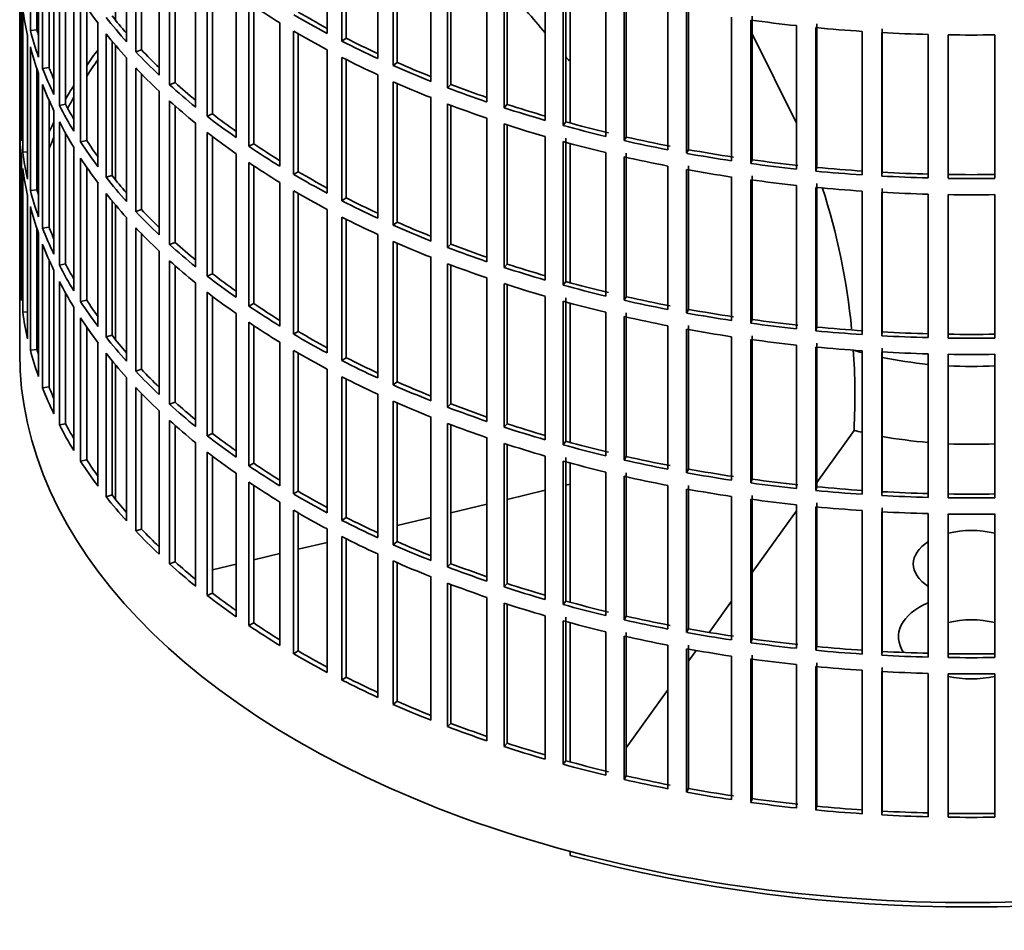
# Model space of a CAD drawing. Header units: millimetres. Extents: x 416 to 1308, y -2710 to 2025.
# Tile 2 of 27: x 1015 to 1164, y -2643 to -2506. Entities that reach past the tile are written whole.
import ezdxf

# ---------------------------------------------------------------- set-up
doc = ezdxf.new("R2010")
doc.units = ezdxf.units.MM
for name, color, linetype in [('VSI184-254_GIUNT', 7, 'Continuous'), ('VSI344-454_FILTR', 7, 'Continuous'), ('VSI344-454_SUPPO', 7, 'Continuous')]:
    doc.layers.add(name, color=color, linetype=linetype)

# ---------------------------------------------------------------- blocks, each defined once
blk = doc.blocks.new('SE4')
at = {"layer": 'VSI184-254_GIUNT', "color": 7, "linetype": 'Continuous', "lineweight": 35}
for start_param, end_param in [(4.245143, 4.281952), (4.365036, 4.547129), (4.62322, 4.801558)]:
    blk.add_ellipse((1158.59, -2535.41), major_axis=(39.5, 0), ratio=0.57735, start_param=start_param, end_param=end_param, dxfattribs=at)
at = {"layer": 'VSI344-454_FILTR', "color": 7, "linetype": 'Continuous', "lineweight": 35}
for p, q in [((1015.09, -2316.18), (1015.09, -2556.23)), ((1016.7, -2507.58), (1016.7, -2485.94)), ((1061.46, -2508.02), (1061.46, -2486.38)), ((1031.19, -2509.25), (1031.19, -2487.61)), ((1063.68, -2509.17), (1063.68, -2487.53)), ((1064.32, -2508.73), (1064.32, -2487.86)), ((1017.68, -2507.48), (1017.68, -2489.25)), ((1032.59, -2510.77), (1032.59, -2489.13)), ((1017.92, -2511.58), (1017.92, -2489.94)), ((1033.46, -2510.48), (1033.46, -2490.03)), ((1069.07, -2511.78), (1069.07, -2490.14)), ((1071.42, -2512.84), (1071.42, -2491.2)), ((1018.54, -2513.27), (1018.54, -2491.63)), ((1036.11, -2514.28), (1036.11, -2492.65)), ((1072.01, -2512.37), (1072.01, -2491.46)), ((1019.51, -2513.13), (1019.51, -2493.98)), ((1037.69, -2515.74), (1037.69, -2494.11)), ((1077.11, -2515.23), (1077.11, -2493.59)), ((1020.24, -2517.21), (1020.24, -2495.57)), ((1038.52, -2515.42), (1038.52, -2494.85)), ((1079.58, -2516.19), (1079.58, -2494.55)), ((1080.11, -2515.7), (1080.11, -2494.75)), ((1021.07, -2518.86), (1021.07, -2497.22)), ((1085.55, -2518.34), (1085.55, -2496.7)), ((1015.1, -2520.15), (1015.1, -2498.51)), ((1041.62, -2519.11), (1041.62, -2497.47)), ((1088.13, -2519.2), (1088.13, -2497.57)), ((1088.6, -2518.69), (1088.6, -2497.72)), ((1022.02, -2518.68), (1022.02, -2499)), ((1043.38, -2520.5), (1043.38, -2498.87)), ((1044.16, -2520.15), (1044.16, -2499.47)), ((1094.34, -2521.11), (1094.34, -2499.47)), ((1097.03, -2521.86), (1097.03, -2500.23)), ((1097.43, -2521.34), (1097.43, -2499.7)), ((1023.24, -2522.72), (1023.24, -2501.09)), ((1015.34, -2524.21), (1015.34, -2502.57)), ((1024.26, -2524.34), (1024.26, -2502.71)), ((1047.71, -2523.7), (1047.71, -2502.07)), ((1103.45, -2523.52), (1103.45, -2501.88)), ((1106.22, -2524.16), (1106.22, -2502.52)), ((1106.56, -2523.62), (1106.56, -2501.98)), ((1015.55, -2525.92), (1015.55, -2504.29)), ((1025.19, -2524.13), (1025.19, -2504.09)), ((1049.62, -2525.02), (1049.62, -2503.39)), ((1050.37, -2524.64), (1050.37, -2503.88)), ((1112.83, -2525.55), (1112.83, -2503.91)), ((1115.66, -2526.08), (1115.66, -2504.45)), ((1115.94, -2525.53), (1115.94, -2503.89)), ((1122.43, -2527.2), (1122.43, -2505.56)), ((1125.32, -2527.62), (1125.32, -2505.98)), ((1125.53, -2527.05), (1125.53, -2505.42)), ((1017.68, -2507.48), (1016.7, -2507.58)), ((1026.89, -2528.11), (1026.89, -2506.47)), ((1054.33, -2528.04), (1054.33, -2506.41)), ((1056.4, -2529.28), (1056.4, -2507.64)), ((1132.2, -2528.46), (1132.2, -2506.83)), ((1135.14, -2528.76), (1135.14, -2507.12)), ((1135.28, -2528.19), (1135.28, -2506.55)), ((1142.11, -2529.33), (1142.11, -2507.69)), ((1145.14, -2528.93), (1145.14, -2507.29)), ((1016.28, -2529.96), (1016.28, -2508.33)), ((1028.11, -2529.68), (1028.11, -2508.04)), ((1029.01, -2529.43), (1029.01, -2509.16)), ((1057.1, -2528.87), (1057.1, -2508.05)), ((1064.32, -2508.73), (1063.68, -2509.17)), ((1145.07, -2529.51), (1145.07, -2507.87)), ((1152.09, -2529.79), (1152.09, -2508.15)), ((1155.07, -2529.85), (1155.07, -2508.21)), ((1162.11, -2529.85), (1162.11, -2508.21)), ((1016.7, -2531.67), (1016.7, -2510.03)), ((1033.46, -2510.48), (1032.59, -2510.77)), ((1061.46, -2532.1), (1061.46, -2510.47)), ((1031.19, -2533.33), (1031.19, -2511.7)), ((1063.68, -2533.25), (1063.68, -2511.62)), ((1064.32, -2532.81), (1064.32, -2511.94)), ((1017.68, -2531.57), (1017.68, -2513.34)), ((1019.51, -2513.13), (1018.54, -2513.27)), ((1032.59, -2534.85), (1032.59, -2513.22)), ((1072.01, -2512.37), (1071.42, -2512.84)), ((1017.92, -2535.67), (1017.92, -2514.03)), ((1033.46, -2534.56), (1033.46, -2514.12)), ((1069.07, -2535.87), (1069.07, -2514.23)), ((1018.54, -2537.35), (1018.54, -2515.72)), ((1038.52, -2515.42), (1037.69, -2515.74)), ((1071.42, -2536.93), (1071.42, -2515.29)), ((1072.01, -2536.46), (1072.01, -2515.55)), ((1080.11, -2515.7), (1079.58, -2516.19)), ((1019.51, -2537.21), (1019.51, -2518.06)), ((1036.11, -2538.37), (1036.11, -2516.73)), ((1077.11, -2539.31), (1077.11, -2517.68)), ((1022.02, -2518.68), (1021.07, -2518.86)), ((1037.69, -2539.83), (1037.69, -2518.19)), ((1038.52, -2539.51), (1038.52, -2518.93)), ((1079.58, -2540.28), (1079.58, -2518.64)), ((1080.11, -2539.79), (1080.11, -2518.84)), ((1088.6, -2518.69), (1088.13, -2519.2)), ((1015.34, -2520.14), (1015.1, -2520.15)), ((1020.24, -2541.29), (1020.24, -2519.66)), ((1044.16, -2520.15), (1043.38, -2520.5)), ((1085.55, -2542.43), (1085.55, -2520.79)), ((1021.07, -2542.95), (1021.07, -2521.31)), ((1041.62, -2543.2), (1041.62, -2521.56)), ((1088.13, -2543.29), (1088.13, -2521.65)), ((1088.6, -2542.78), (1088.6, -2521.8)), ((1097.43, -2521.34), (1097.03, -2521.86)), ((1015.1, -2544.23), (1015.1, -2522.6)), ((1022.02, -2542.77), (1022.02, -2523.08)), ((1043.38, -2544.59), (1043.38, -2522.95)), ((1044.16, -2544.24), (1044.16, -2523.56)), ((1094.34, -2545.2), (1094.34, -2523.56)), ((1097.43, -2545.42), (1097.43, -2523.79)), ((1106.56, -2523.62), (1106.22, -2524.16)), ((1023.24, -2546.81), (1023.24, -2525.17)), ((1025.19, -2524.13), (1024.26, -2524.34)), ((1050.37, -2524.64), (1049.62, -2525.02)), ((1097.03, -2545.95), (1097.03, -2524.31)), ((1015.34, -2548.29), (1015.34, -2526.66)), ((1016.28, -2525.88), (1015.55, -2525.92)), ((1024.26, -2548.43), (1024.26, -2526.79)), ((1047.71, -2547.79), (1047.71, -2526.15)), ((1103.45, -2547.6), (1103.45, -2525.97)), ((1106.22, -2548.25), (1106.22, -2526.61)), ((1106.56, -2547.71), (1106.56, -2526.07)), ((1115.94, -2525.53), (1115.66, -2526.08)), ((1015.55, -2550.01), (1015.55, -2528.37)), ((1025.19, -2548.21), (1025.19, -2528.18)), ((1049.62, -2549.11), (1049.62, -2527.47)), ((1050.37, -2548.72), (1050.37, -2527.97)), ((1112.83, -2549.64), (1112.83, -2528)), ((1115.94, -2549.61), (1115.94, -2527.98)), ((1125.53, -2527.05), (1125.32, -2527.62)), ((1135.28, -2528.19), (1135.14, -2528.76)), ((1029.01, -2529.43), (1028.11, -2529.68)), ((1057.1, -2528.87), (1056.4, -2529.28)), ((1115.66, -2550.17), (1115.66, -2528.53)), ((1122.43, -2551.29), (1122.43, -2529.65)), ((1125.53, -2551.14), (1125.53, -2529.5)), ((1145.14, -2528.93), (1145.07, -2529.51)), ((1026.89, -2552.2), (1026.89, -2530.56)), ((1054.33, -2552.13), (1054.33, -2530.49)), ((1125.32, -2551.71), (1125.32, -2530.07)), ((1132.2, -2552.55), (1132.2, -2530.91)), ((1135.14, -2552.85), (1135.14, -2531.21)), ((1135.28, -2552.28), (1135.28, -2530.64)), ((1145.14, -2553.02), (1145.14, -2531.38)), ((1016.28, -2554.05), (1016.28, -2532.41)), ((1017.68, -2531.57), (1016.7, -2531.67)), ((1028.11, -2553.77), (1028.11, -2532.13)), ((1056.4, -2553.37), (1056.4, -2531.73)), ((1057.1, -2552.95), (1057.1, -2532.13)), ((1064.32, -2532.81), (1063.68, -2533.25)), ((1142.11, -2553.41), (1142.11, -2531.78)), ((1145.07, -2553.59), (1145.07, -2531.96)), ((1152.09, -2553.88), (1152.09, -2532.24)), ((1155.07, -2553.94), (1155.07, -2532.3)), ((1162.11, -2553.94), (1162.11, -2532.3)), ((1016.7, -2555.75), (1016.7, -2534.12)), ((1029.01, -2553.52), (1029.01, -2533.24)), ((1031.19, -2557.42), (1031.19, -2535.78)), ((1033.46, -2534.56), (1032.59, -2534.85)), ((1061.46, -2556.19), (1061.46, -2534.55)), ((1063.68, -2557.34), (1063.68, -2535.7)), ((1019.51, -2537.21), (1018.54, -2537.35)), ((1032.59, -2558.94), (1032.59, -2537.3)), ((1064.32, -2556.9), (1064.32, -2536.03)), ((1072.01, -2536.46), (1071.42, -2536.93)), ((1017.68, -2555.65), (1017.68, -2537.43)), ((1017.92, -2559.75), (1017.92, -2538.12)), ((1033.46, -2558.65), (1033.46, -2538.21)), ((1069.07, -2559.95), (1069.07, -2538.31)), ((1018.54, -2561.44), (1018.54, -2539.8)), ((1038.52, -2539.51), (1037.69, -2539.83)), ((1071.42, -2561.01), (1071.42, -2539.38)), ((1072.01, -2560.55), (1072.01, -2539.63)), ((1080.11, -2539.79), (1079.58, -2540.28)), ((1036.11, -2562.46), (1036.11, -2540.82)), ((1077.11, -2563.4), (1077.11, -2541.76)), ((1019.51, -2561.3), (1019.51, -2542.15)), ((1022.02, -2542.77), (1021.07, -2542.95)), ((1037.69, -2563.92), (1037.69, -2542.28)), ((1038.52, -2563.59), (1038.52, -2543.02)), ((1079.58, -2564.36), (1079.58, -2542.73)), ((1080.11, -2563.87), (1080.11, -2542.93)), ((1088.6, -2542.78), (1088.13, -2543.29)), ((1015.34, -2544.23), (1015.1, -2544.23)), ((1020.24, -2565.38), (1020.24, -2543.74)), ((1044.16, -2544.24), (1043.38, -2544.59)), ((1021.07, -2567.04), (1021.07, -2545.4)), ((1041.62, -2567.28), (1041.62, -2545.65)), ((1085.55, -2566.51), (1085.55, -2544.88)), ((1088.13, -2567.38), (1088.13, -2545.74)), ((1088.6, -2566.87), (1088.6, -2545.89)), ((1097.43, -2545.42), (1097.03, -2545.95)), ((1022.02, -2566.86), (1022.02, -2547.17)), ((1043.38, -2568.68), (1043.38, -2547.04)), ((1044.16, -2568.32), (1044.16, -2547.65)), ((1094.34, -2569.28), (1094.34, -2547.65)), ((1106.56, -2547.71), (1106.22, -2548.25)), ((1023.24, -2570.9), (1023.24, -2549.26)), ((1025.19, -2548.21), (1024.26, -2548.43)), ((1050.37, -2548.72), (1049.62, -2549.11)), ((1097.03, -2570.04), (1097.03, -2548.4)), ((1097.43, -2569.51), (1097.43, -2547.87)), ((1016.28, -2549.97), (1015.55, -2550.01)), ((1047.71, -2571.88), (1047.71, -2550.24)), ((1103.45, -2571.69), (1103.45, -2550.05)), ((1106.22, -2572.33), (1106.22, -2550.7)), ((1106.56, -2571.79), (1106.56, -2550.15)), ((1115.94, -2549.61), (1115.66, -2550.17)), ((1024.26, -2572.52), (1024.26, -2550.88)), ((1049.62, -2573.2), (1049.62, -2551.56)), ((1050.37, -2572.81), (1050.37, -2552.06)), ((1112.83, -2573.72), (1112.83, -2552.09)), ((1115.94, -2573.7), (1115.94, -2552.06)), ((1125.53, -2551.14), (1125.32, -2551.71)), ((1025.19, -2572.3), (1025.19, -2552.27)), ((1029.01, -2553.52), (1028.11, -2553.77)), ((1057.1, -2552.95), (1056.4, -2553.37)), ((1115.66, -2574.26), (1115.66, -2552.62)), ((1125.53, -2575.23), (1125.53, -2553.59)), ((1135.28, -2552.28), (1135.14, -2552.85)), ((1145.14, -2553.02), (1145.07, -2553.59)), ((1026.89, -2576.28), (1026.89, -2554.65)), ((1054.33, -2576.22), (1054.33, -2554.58)), ((1122.43, -2575.38), (1122.43, -2553.74)), ((1125.32, -2575.79), (1125.32, -2554.15)), ((1132.2, -2576.64), (1132.2, -2555)), ((1135.28, -2576.36), (1135.28, -2554.73)), ((1017.68, -2555.65), (1016.7, -2555.75)), ((1028.11, -2577.86), (1028.11, -2556.22)), ((1056.4, -2577.45), (1056.4, -2555.82)), ((1057.1, -2577.04), (1057.1, -2556.22)), ((1135.14, -2576.94), (1135.14, -2555.3)), ((1142.11, -2577.5), (1142.11, -2555.86)), ((1145.07, -2577.68), (1145.07, -2556.04)), ((1145.14, -2577.1), (1145.14, -2555.47)), ((1152.09, -2577.96), (1152.09, -2556.33)), ((1155.07, -2578.02), (1155.07, -2556.39)), ((1162.11, -2578.02), (1162.11, -2556.39)), ((1029.01, -2577.6), (1029.01, -2557.33)), ((1064.32, -2556.9), (1063.68, -2557.34)), ((1033.46, -2558.65), (1032.59, -2558.94)), ((1061.46, -2580.28), (1061.46, -2558.64)), ((1031.19, -2581.51), (1031.19, -2559.87)), ((1063.68, -2581.43), (1063.68, -2559.79)), ((1064.32, -2580.99), (1064.32, -2560.12)), ((1072.01, -2560.55), (1071.42, -2561.01)), ((1019.51, -2561.3), (1018.54, -2561.44)), ((1032.59, -2583.03), (1032.59, -2561.39)), ((1033.46, -2582.74), (1033.46, -2562.29)), ((1069.07, -2584.04), (1069.07, -2562.4)), ((1038.52, -2563.59), (1037.69, -2563.92)), ((1071.42, -2585.1), (1071.42, -2563.46)), ((1072.01, -2584.63), (1072.01, -2563.72)), ((1080.11, -2563.87), (1079.58, -2564.36)), ((1036.11, -2586.54), (1036.11, -2564.91)), ((1022.02, -2566.86), (1021.07, -2567.04)), ((1037.69, -2588), (1037.69, -2566.37)), ((1077.11, -2587.49), (1077.11, -2565.85)), ((1079.58, -2588.45), (1079.58, -2566.81)), ((1080.11, -2587.96), (1080.11, -2567.01)), ((1088.6, -2566.87), (1088.13, -2567.38)), ((1038.52, -2587.68), (1038.52, -2567.11)), ((1044.16, -2568.32), (1043.38, -2568.68)), ((1041.62, -2591.37), (1041.62, -2569.73)), ((1085.55, -2590.6), (1085.55, -2568.96)), ((1088.13, -2591.46), (1088.13, -2569.83)), ((1088.6, -2590.95), (1088.6, -2569.98)), ((1097.43, -2569.51), (1097.03, -2570.04)), ((1043.38, -2592.76), (1043.38, -2571.13)), ((1025.19, -2572.3), (1024.26, -2572.52)), ((1044.16, -2592.41), (1044.16, -2571.73)), ((1050.37, -2572.81), (1049.62, -2573.2)), ((1094.34, -2593.37), (1094.34, -2571.73)), ((1097.03, -2594.12), (1097.03, -2572.49)), ((1097.43, -2593.6), (1097.43, -2571.96)), ((1106.56, -2571.79), (1106.22, -2572.33)), ((1047.71, -2595.96), (1047.71, -2574.33)), ((1103.45, -2595.78), (1103.45, -2574.14)), ((1106.56, -2595.88), (1106.56, -2574.24)), ((1115.94, -2573.7), (1115.66, -2574.26)), ((1049.62, -2597.28), (1049.62, -2575.65)), ((1106.22, -2596.42), (1106.22, -2574.78)), ((1125.53, -2575.23), (1125.32, -2575.79)), ((1050.37, -2596.9), (1050.37, -2576.14)), ((1057.1, -2577.04), (1056.4, -2577.45)), ((1112.83, -2597.81), (1112.83, -2576.17)), ((1115.66, -2598.34), (1115.66, -2576.71)), ((1115.94, -2597.79), (1115.94, -2576.15)), ((1135.28, -2576.36), (1135.14, -2576.94)), ((1145.14, -2577.1), (1145.07, -2577.68)), ((1029.01, -2577.6), (1028.11, -2577.86)), ((1054.33, -2600.3), (1054.33, -2578.67)), ((1122.43, -2599.46), (1122.43, -2577.82)), ((1125.32, -2599.88), (1125.32, -2578.24)), ((1125.53, -2599.31), (1125.53, -2577.68)), ((1135.28, -2600.45), (1135.28, -2578.81)), ((1056.4, -2601.54), (1056.4, -2579.9)), ((1057.1, -2601.13), (1057.1, -2580.31)), ((1132.2, -2600.72), (1132.2, -2579.09)), ((1135.14, -2601.02), (1135.14, -2579.38)), ((1142.11, -2601.59), (1142.11, -2579.95)), ((1145.07, -2601.77), (1145.07, -2580.13)), ((1145.14, -2601.19), (1145.14, -2579.55)), ((1152.09, -2602.05), (1152.09, -2580.41)), ((1064.32, -2580.99), (1063.68, -2581.43)), ((1155.07, -2602.11), (1155.07, -2580.47)), ((1162.11, -2602.11), (1162.11, -2580.47)), ((1033.46, -2582.74), (1032.59, -2583.03)), ((1061.46, -2604.36), (1061.46, -2582.73)), ((1063.68, -2605.51), (1063.68, -2583.88)), ((1064.32, -2605.07), (1064.32, -2584.2)), ((1072.01, -2584.63), (1071.42, -2585.1)), ((1038.52, -2587.68), (1037.69, -2588)), ((1069.07, -2608.13), (1069.07, -2586.49)), ((1071.42, -2609.19), (1071.42, -2587.55)), ((1072.01, -2608.72), (1072.01, -2587.81)), ((1080.11, -2587.96), (1079.58, -2588.45)), ((1077.11, -2611.57), (1077.11, -2589.94)), ((1079.58, -2612.54), (1079.58, -2590.9)), ((1080.11, -2612.05), (1080.11, -2591.1)), ((1088.6, -2590.95), (1088.13, -2591.46)), ((1044.16, -2592.41), (1043.38, -2592.76)), ((1085.55, -2614.69), (1085.55, -2593.05)), ((1097.43, -2593.6), (1097.03, -2594.12)), ((1088.13, -2615.55), (1088.13, -2593.91)), ((1088.6, -2615.04), (1088.6, -2594.06)), ((1094.34, -2617.46), (1094.34, -2595.82)), ((1097.03, -2618.21), (1097.03, -2596.57)), ((1097.43, -2617.68), (1097.43, -2596.05)), ((1106.56, -2595.88), (1106.22, -2596.42)), ((1050.37, -2596.9), (1049.62, -2597.28)), ((1103.45, -2619.86), (1103.45, -2598.23)), ((1115.94, -2597.79), (1115.66, -2598.34)), ((1106.22, -2620.51), (1106.22, -2598.87)), ((1106.56, -2619.97), (1106.56, -2598.33)), ((1125.53, -2599.31), (1125.32, -2599.88)), ((1057.1, -2601.13), (1056.4, -2601.54)), ((1112.83, -2621.9), (1112.83, -2600.26)), ((1115.66, -2622.43), (1115.66, -2600.79)), ((1115.94, -2621.87), (1115.94, -2600.24)), ((1135.28, -2600.45), (1135.14, -2601.02)), ((1145.14, -2601.19), (1145.07, -2601.77)), ((1122.43, -2623.55), (1122.43, -2601.91)), ((1125.32, -2623.97), (1125.32, -2602.33)), ((1125.53, -2623.4), (1125.53, -2601.76)), ((1132.2, -2624.81), (1132.2, -2603.17)), ((1135.14, -2625.11), (1135.14, -2603.47)), ((1135.28, -2624.54), (1135.28, -2602.9)), ((1142.11, -2625.67), (1142.11, -2604.04)), ((1145.14, -2625.28), (1145.14, -2603.64)), ((1064.32, -2605.07), (1063.68, -2605.51)), ((1145.07, -2625.85), (1145.07, -2604.22)), ((1152.09, -2626.14), (1152.09, -2604.5)), ((1155.07, -2626.2), (1155.07, -2604.56)), ((1162.11, -2626.2), (1162.11, -2604.56)), ((1072.01, -2608.72), (1071.42, -2609.19)), ((1080.11, -2612.05), (1079.58, -2612.54)), ((1088.6, -2615.04), (1088.13, -2615.55)), ((1097.43, -2617.68), (1097.03, -2618.21)), ((1106.56, -2619.97), (1106.22, -2620.51)), ((1115.94, -2621.87), (1115.66, -2622.43)), ((1125.53, -2623.4), (1125.32, -2623.97)), ((1135.28, -2624.54), (1135.14, -2625.11)), ((1145.14, -2625.28), (1145.07, -2625.85))]:
    blk.add_line(p, q, dxfattribs=at)
for centre, radius, start, end in [((1158.59, -2259.74), 248.5, 269.189, 270.811), ((1158.59, -2282.53), 246.77, 269.1833, 270.8167), ((1158.59, -2281.38), 248.5, 269.189, 270.811), ((1158.59, -2283.83), 248.5, 269.189, 270.811), ((1158.59, -2306.62), 246.77, 269.1833, 270.8167), ((1158.59, -2305.46), 248.5, 269.189, 270.811), ((1158.59, -2307.91), 248.5, 269.189, 270.811), ((1158.59, -2330.7), 246.77, 269.1833, 270.8167), ((1158.59, -2329.55), 248.5, 269.189, 270.811), ((1158.59, -2332), 248.5, 269.189, 270.811), ((1158.59, -2354.79), 246.77, 269.1833, 270.8167), ((1158.59, -2353.64), 248.5, 269.189, 270.811), ((1158.59, -2356.09), 248.5, 269.189, 270.811), ((1158.59, -2378.88), 246.77, 269.1833, 270.8167), ((1158.59, -2377.72), 248.5, 269.189, 270.811)]:
    blk.add_arc(centre, radius, start, end, dxfattribs=at)
for centre, major_axis, start_param, end_param in [((1158.59, -2473.56), (-143.5, 0), 0.359458, 0.408487), ((1158.59, -2497.65), (-143.5, 0), 0.080205, 0.129234), ((1158.59, -2449.48), (-143.5, 0), 0.708524, 0.757553), ((1158.59, -2519.29), (-142.5, 0), -0.160582, -0.149846), ((1158.59, -2471.11), (-143.5, 0), 0.429271, 0.4783), ((1158.59, -2471.11), (-142.5, 0), 0.429099, 0.464583), ((1158.59, -2447.03), (-143.5, 0), 0.778337, 0.827366), ((1158.59, -2447.03), (-142.5, 0), 0.778165, 0.820895), ((1158.59, -2425.39), (-143.5, 0), 1.336842, 1.385871), ((1158.59, -2495.2), (-143.5, 0), 0.150018, 0.199048), ((1158.59, -2495.2), (-142.5, 0), 0.149846, 0.160582), ((1158.59, -2449.48), (-143.5, 0), 0.778337, 0.827366), ((1158.59, -2425.39), (-143.5, 0), 1.406655, 1.455685), ((1158.59, -2473.56), (-143.5, 0), 0.429271, 0.4783), ((1158.59, -2447.03), (-143.5, 0), 0.84815, 0.897179), ((1158.59, -2447.03), (-142.5, 0), 0.847978, 0.891566), ((1158.59, -2425.39), (-143.5, 0), 1.476469, 1.525498), ((1158.59, -2497.65), (-143.5, 0), 0.150018, 0.199048), ((1158.59, -2543.37), (-143.5, 0), -0.408487, -0.377404), ((1158.59, -2471.11), (-142.5, 0), 0.498912, 0.536508), ((1158.59, -2543.37), (-142.5, 0), -0.391958, -0.359286), ((1158.59, -2471.11), (-143.5, 0), 0.499084, 0.548113), ((1158.59, -2449.48), (-143.5, 0), 0.84815, 0.897179), ((1158.59, -2495.2), (-143.5, 0), 0.219831, 0.268861), ((1158.59, -2495.2), (-142.5, 0), 0.219659, 0.242088), ((1158.59, -2473.56), (-143.5, 0), 0.499084, 0.548113), ((1158.59, -2447.03), (-143.5, 0), 0.917963, 0.966992), ((1158.59, -2447.03), (-142.5, 0), 0.917791, 0.962144), ((1158.59, -2497.65), (-143.5, 0), 0.219831, 0.268861), ((1158.59, -2543.37), (-143.5, 0), -0.338674, -0.312019), ((1158.59, -2471.11), (-143.5, 0), 0.568897, 0.617927), ((1158.59, -2471.11), (-142.5, 0), 0.568725, 0.607984), ((1158.59, -2449.48), (-143.5, 0), 0.917963, 0.966992), ((1158.59, -2447.03), (-143.5, 0), 0.987776, 1.036806), ((1158.59, -2447.03), (-142.5, 0), 0.987604, 1.032651), ((1158.59, -2543.37), (-142.5, 0), -0.318152, -0.297119), ((1158.59, -2495.2), (-143.5, 0), 0.289645, 0.338674), ((1158.59, -2495.2), (-142.5, 0), 0.289473, 0.318152), ((1158.59, -2473.56), (-143.5, 0), 0.568897, 0.617927), ((1158.59, -2449.48), (-143.5, 0), 0.987776, 1.036806), ((1158.59, -2447.03), (-143.5, 0), 1.057589, 1.106619), ((1158.59, -2447.03), (-142.5, 0), 1.057417, 1.103102), ((1158.59, -2519.29), (-143.5, 0), 0.010392, 0.059421), ((1158.59, -2471.11), (-143.5, 0), 0.63871, 0.68774), ((1158.59, -2471.11), (-142.5, 0), 0.638538, 0.679153), ((1158.59, -2543.37), (-143.5, 0), -0.268861, -0.248955), ((1158.59, -2497.65), (-143.5, 0), 0.289645, 0.338674), ((1158.59, -2449.48), (-143.5, 0), 1.057589, 1.106619), ((1158.59, -2447.03), (-143.5, 0), 1.127403, 1.176432), ((1158.59, -2447.03), (-142.5, 0), 1.127231, 1.176604), ((1158.59, -2521.74), (-143.5, 0), 0.010392, 0.059421), ((1158.59, -2543.37), (-142.5, 0), -0.242088, -0.219659), ((1158.59, -2473.56), (-143.5, 0), 0.63871, 0.68774), ((1158.59, -2447.03), (-142.5, 0), 1.197044, 1.246417), ((1158.59, -2495.2), (-143.5, 0), 0.359458, 0.408487), ((1158.59, -2495.2), (-142.5, 0), 0.359286, 0.391958), ((1158.59, -2471.11), (-143.5, 0), 0.708524, 0.757553), ((1158.59, -2471.11), (-142.5, 0), 0.708352, 0.750104), ((1158.59, -2449.48), (-143.5, 0), 1.127403, 1.176432), ((1158.59, -2447.03), (-143.5, 0), 1.197216, 1.246245), ((1158.59, -2519.29), (-143.5, 0), 0.080205, 0.129234), ((1158.59, -2543.37), (-143.5, 0), -0.199048, -0.190533), ((1158.59, -2497.65), (-143.5, 0), 0.359458, 0.408487), ((1158.59, -2449.48), (-143.5, 0), 1.197216, 1.246245), ((1158.59, -2447.03), (-143.5, 0), 1.267029, 1.316058), ((1158.59, -2447.03), (-142.5, 0), 1.266857, 1.31623), ((1158.59, -2521.74), (-143.5, 0), 0.080205, 0.129234), ((1158.59, -2473.56), (-143.5, 0), 0.708524, 0.757553), ((1158.59, -2447.03), (-143.5, 0), 1.336842, 1.385871), ((1158.59, -2447.03), (-142.5, 0), 1.33667, 1.386044), ((1158.59, -2447.03), (-142.5, 0), 1.406483, 1.455857), ((1158.59, -2495.2), (-143.5, 0), 0.429271, 0.4783), ((1158.59, -2495.2), (-142.5, 0), 0.429099, 0.464583), ((1158.59, -2471.11), (-143.5, 0), 0.778337, 0.827366), ((1158.59, -2471.11), (-142.5, 0), 0.778165, 0.820895), ((1158.59, -2449.48), (-143.5, 0), 1.267029, 1.316058), ((1158.59, -2447.03), (-143.5, 0), 1.406655, 1.455685), ((1158.59, -2447.03), (-143.5, 0), 1.476469, 1.525498), ((1158.59, -2447.03), (-142.5, 0), 1.476296, 1.52567), ((1158.59, -2543.37), (-142.5, 0), -0.160582, -0.149846), ((1158.59, -2449.48), (-143.5, 0), 1.336842, 1.385871), ((1158.59, -2449.48), (-143.5, 0), 1.406655, 1.455685), ((1158.59, -2519.29), (-143.5, 0), 0.150018, 0.199048), ((1158.59, -2519.29), (-142.5, 0), 0.149846, 0.160582), ((1158.59, -2497.65), (-143.5, 0), 0.429271, 0.4783), ((1158.59, -2473.56), (-143.5, 0), 0.778337, 0.827366), ((1158.59, -2471.11), (-142.5, 0), 0.847978, 0.891566), ((1158.59, -2449.48), (-143.5, 0), 1.476469, 1.525498), ((1158.59, -2521.74), (-143.5, 0), 0.150018, 0.199048), ((1158.59, -2471.11), (-143.5, 0), 0.84815, 0.897179), ((1158.59, -2495.2), (-143.5, 0), 0.499084, 0.548113), ((1158.59, -2495.2), (-142.5, 0), 0.498912, 0.536508), ((1158.59, -2473.56), (-143.5, 0), 0.84815, 0.897179), ((1158.59, -2519.29), (-143.5, 0), 0.219831, 0.268861), ((1158.59, -2519.29), (-142.5, 0), 0.219659, 0.242088), ((1158.59, -2497.65), (-143.5, 0), 0.499084, 0.548113), ((1158.59, -2471.11), (-143.5, 0), 0.917963, 0.966992), ((1158.59, -2471.11), (-142.5, 0), 0.917791, 0.962144), ((1158.59, -2521.74), (-143.5, 0), 0.219831, 0.268861), ((1158.59, -2495.2), (-143.5, 0), 0.568897, 0.617927), ((1158.59, -2495.2), (-142.5, 0), 0.568725, 0.607984), ((1158.59, -2473.56), (-143.5, 0), 0.917963, 0.966992), ((1158.59, -2471.11), (-143.5, 0), 0.987776, 1.036806), ((1158.59, -2471.11), (-142.5, 0), 0.987604, 1.032651), ((1158.59, -2519.29), (-143.5, 0), 0.289645, 0.338674), ((1158.59, -2519.29), (-142.5, 0), 0.289473, 0.318152), ((1158.59, -2497.65), (-143.5, 0), 0.568897, 0.617927), ((1158.59, -2473.56), (-143.5, 0), 0.987776, 1.036806), ((1158.59, -2471.11), (-143.5, 0), 1.057589, 1.106619), ((1158.59, -2471.11), (-142.5, 0), 1.057417, 1.103102), ((1158.59, -2543.37), (-143.5, 0), 0.010392, 0.059421), ((1158.59, -2495.2), (-143.5, 0), 0.63871, 0.68774), ((1158.59, -2495.2), (-142.5, 0), 0.638538, 0.679153), ((1158.59, -2521.74), (-143.5, 0), 0.289645, 0.338674), ((1158.59, -2473.56), (-143.5, 0), 1.057589, 1.106619), ((1158.59, -2471.11), (-143.5, 0), 1.127403, 1.176432), ((1158.59, -2471.11), (-142.5, 0), 1.127231, 1.176604), ((1158.59, -2497.65), (-143.5, 0), 0.63871, 0.68774), ((1158.59, -2471.11), (-142.5, 0), 1.197044, 1.246417), ((1158.59, -2519.29), (-143.5, 0), 0.359458, 0.408487), ((1158.59, -2519.29), (-142.5, 0), 0.359286, 0.391958), ((1158.59, -2495.2), (-143.5, 0), 0.708524, 0.757553), ((1158.59, -2495.2), (-142.5, 0), 0.708352, 0.750104), ((1158.59, -2473.56), (-143.5, 0), 1.127403, 1.176432), ((1158.59, -2471.11), (-143.5, 0), 1.197216, 1.246245), ((1158.59, -2543.37), (-143.5, 0), 0.080205, 0.129234), ((1158.59, -2473.56), (-143.5, 0), 1.197216, 1.246245), ((1158.59, -2471.11), (-143.5, 0), 1.267029, 1.316058), ((1158.59, -2471.11), (-142.5, 0), 1.266857, 1.31623), ((1158.59, -2521.74), (-143.5, 0), 0.359458, 0.408487), ((1158.59, -2497.65), (-143.5, 0), 0.708524, 0.757553), ((1158.59, -2471.11), (-143.5, 0), 1.336842, 1.385871), ((1158.59, -2471.11), (-142.5, 0), 1.33667, 1.386044), ((1158.59, -2519.29), (-142.5, 0), 0.429099, 0.464583), ((1158.59, -2495.2), (-143.5, 0), 0.778337, 0.827366), ((1158.59, -2495.2), (-142.5, 0), 0.778165, 0.820895), ((1158.59, -2473.56), (-143.5, 0), 1.267029, 1.316058), ((1158.59, -2471.11), (-143.5, 0), 1.406655, 1.455685), ((1158.59, -2471.11), (-142.5, 0), 1.406483, 1.455857), ((1158.59, -2471.11), (-143.5, 0), 1.476469, 1.525498), ((1158.59, -2471.11), (-142.5, 0), 1.476296, 1.52567), ((1158.59, -2519.29), (-143.5, 0), 0.429271, 0.4783), ((1158.59, -2473.56), (-143.5, 0), 1.336842, 1.385871), ((1158.59, -2556.23), (143.5, 0), 3.141593, 5.158357), ((1158.59, -2543.37), (-143.5, 0), 0.150018, 0.199048), ((1158.59, -2543.37), (-142.5, 0), 0.149846, 0.160582), ((1158.59, -2521.74), (-143.5, 0), 0.429271, 0.4783), ((1158.59, -2497.65), (-143.5, 0), 0.778337, 0.827366), ((1158.59, -2473.56), (-143.5, 0), 1.406655, 1.455685), ((1158.59, -2473.56), (-143.5, 0), 1.476469, 1.525498), ((1158.59, -2495.2), (-143.5, 0), 0.84815, 0.897179), ((1158.59, -2495.2), (-142.5, 0), 0.847978, 0.891566), ((1158.59, -2519.29), (-143.5, 0), 0.499084, 0.548113), ((1158.59, -2519.29), (-142.5, 0), 0.498912, 0.536508), ((1158.59, -2497.65), (-143.5, 0), 0.84815, 0.897179), ((1158.59, -2495.2), (-143.5, 0), 0.917963, 0.966992), ((1158.59, -2495.2), (-142.5, 0), 0.917791, 0.962144), ((1158.59, -2543.37), (-143.5, 0), 0.219831, 0.268861), ((1158.59, -2543.37), (-142.5, 0), 0.219659, 0.242088), ((1158.59, -2521.74), (-143.5, 0), 0.499084, 0.548113), ((1158.59, -2519.29), (-143.5, 0), 0.568897, 0.617927), ((1158.59, -2519.29), (-142.5, 0), 0.568725, 0.607984), ((1158.59, -2497.65), (-143.5, 0), 0.917963, 0.966992), ((1158.59, -2495.2), (-142.5, 0), 0.987604, 1.032651), ((1158.59, -2495.2), (-143.5, 0), 0.987776, 1.036806), ((1158.59, -2543.37), (-143.5, 0), 0.289645, 0.338674), ((1158.59, -2543.37), (-142.5, 0), 0.289473, 0.318152), ((1158.59, -2521.74), (-143.5, 0), 0.568897, 0.617927), ((1158.59, -2497.65), (-143.5, 0), 0.987776, 1.036806), ((1158.59, -2495.2), (-142.5, 0), 1.057417, 1.103102), ((1158.59, -2519.29), (-142.5, 0), 0.638538, 0.679153), ((1158.59, -2495.2), (-143.5, 0), 1.057589, 1.106619), ((1158.59, -2519.29), (-143.5, 0), 0.63871, 0.68774), ((1158.59, -2497.65), (-143.5, 0), 1.057589, 1.106619), ((1158.59, -2495.2), (-143.5, 0), 1.127403, 1.176432), ((1158.59, -2495.2), (-142.5, 0), 1.127231, 1.176604), ((1158.59, -2521.74), (-143.5, 0), 0.63871, 0.68774), ((1158.59, -2543.37), (-143.5, 0), 0.359458, 0.408487), ((1158.59, -2543.37), (-142.5, 0), 0.359286, 0.391958), ((1158.59, -2519.29), (-142.5, 0), 0.708352, 0.750104), ((1158.59, -2497.65), (-143.5, 0), 1.127403, 1.176432), ((1158.59, -2495.2), (-143.5, 0), 1.197216, 1.246245), ((1158.59, -2495.2), (-142.5, 0), 1.197044, 1.246417), ((1158.59, -2519.29), (-143.5, 0), 0.708524, 0.757553), ((1158.59, -2495.2), (-143.5, 0), 1.267029, 1.316058), ((1158.59, -2495.2), (-142.5, 0), 1.266857, 1.31623), ((1158.59, -2521.74), (-143.5, 0), 0.708524, 0.757553), ((1158.59, -2497.65), (-143.5, 0), 1.197216, 1.246245), ((1158.59, -2495.2), (-143.5, 0), 1.336842, 1.385871), ((1158.59, -2495.2), (-142.5, 0), 1.33667, 1.386044), ((1158.59, -2519.29), (-143.5, 0), 0.778337, 0.827366), ((1158.59, -2519.29), (-142.5, 0), 0.778165, 0.820895), ((1158.59, -2497.65), (-143.5, 0), 1.267029, 1.316058), ((1158.59, -2495.2), (-143.5, 0), 1.406655, 1.455685), ((1158.59, -2495.2), (-142.5, 0), 1.406483, 1.455857), ((1158.59, -2495.2), (-142.5, 0), 1.476296, 1.52567), ((1158.59, -2543.37), (-143.5, 0), 0.429271, 0.4783), ((1158.59, -2543.37), (-142.5, 0), 0.429099, 0.464583), ((1158.59, -2497.65), (-143.5, 0), 1.336842, 1.385871), ((1158.59, -2495.2), (-143.5, 0), 1.476469, 1.525498), ((1158.59, -2521.74), (-143.5, 0), 0.778337, 0.827366), ((1158.59, -2497.65), (-143.5, 0), 1.406655, 1.455685), ((1158.59, -2497.65), (-143.5, 0), 1.476469, 1.525498), ((1158.59, -2519.29), (-143.5, 0), 0.84815, 0.897179), ((1158.59, -2519.29), (-142.5, 0), 0.847978, 0.891566), ((1158.59, -2543.37), (-143.5, 0), 0.499084, 0.548113), ((1158.59, -2543.37), (-142.5, 0), 0.498912, 0.536508), ((1158.59, -2521.74), (-143.5, 0), 0.84815, 0.897179), ((1158.59, -2519.29), (-142.5, 0), 0.917791, 0.962144), ((1158.59, -2519.29), (-143.5, 0), 0.917963, 0.966992), ((1158.59, -2543.37), (-142.5, 0), 0.568725, 0.607984), ((1158.59, -2521.74), (-143.5, 0), 0.917963, 0.966992), ((1158.59, -2543.37), (-143.5, 0), 0.568897, 0.617927), ((1158.59, -2519.29), (-143.5, 0), 0.987776, 1.036806), ((1158.59, -2519.29), (-142.5, 0), 0.987604, 1.032651), ((1158.59, -2521.74), (-143.5, 0), 0.987776, 1.036806), ((1158.59, -2519.29), (-143.5, 0), 1.057589, 1.106619), ((1158.59, -2519.29), (-142.5, 0), 1.057417, 1.103102), ((1158.59, -2543.37), (-143.5, 0), 0.63871, 0.68774), ((1158.59, -2543.37), (-142.5, 0), 0.638538, 0.679153), ((1158.59, -2519.29), (-142.5, 0), 1.127231, 1.176604), ((1158.59, -2521.74), (-143.5, 0), 1.057589, 1.106619), ((1158.59, -2519.29), (-143.5, 0), 1.127403, 1.176432), ((1158.59, -2521.74), (-143.5, 0), 1.127403, 1.176432), ((1158.59, -2519.29), (-143.5, 0), 1.197216, 1.246245), ((1158.59, -2519.29), (-142.5, 0), 1.197044, 1.246417), ((1158.59, -2543.37), (-143.5, 0), 0.708524, 0.757553), ((1158.59, -2543.37), (-142.5, 0), 0.708352, 0.750104), ((1158.59, -2519.29), (-142.5, 0), 1.266857, 1.31623), ((1158.59, -2521.74), (-143.5, 0), 1.197216, 1.246245), ((1158.59, -2519.29), (-143.5, 0), 1.267029, 1.316058), ((1158.59, -2519.29), (-142.5, 0), 1.33667, 1.386044), ((1158.59, -2543.37), (-142.5, 0), 0.778165, 0.820895), ((1158.59, -2521.74), (-143.5, 0), 1.267029, 1.316058), ((1158.59, -2519.29), (-143.5, 0), 1.336842, 1.385871), ((1158.59, -2519.29), (-143.5, 0), 1.406655, 1.455685), ((1158.59, -2519.29), (-142.5, 0), 1.406483, 1.455857), ((1158.59, -2519.29), (-142.5, 0), 1.476296, 1.52567), ((1158.59, -2543.37), (-143.5, 0), 0.778337, 0.827366), ((1158.59, -2521.74), (-143.5, 0), 1.336842, 1.385871), ((1158.59, -2519.29), (-143.5, 0), 1.476469, 1.525498), ((1158.59, -2521.74), (-143.5, 0), 1.406655, 1.455685), ((1158.59, -2543.37), (-143.5, 0), 0.84815, 0.897179), ((1158.59, -2543.37), (-142.5, 0), 0.847978, 0.891566), ((1158.59, -2521.74), (-143.5, 0), 1.476469, 1.525498), ((1158.59, -2543.37), (-143.5, 0), 0.917963, 0.966992), ((1158.59, -2543.37), (-142.5, 0), 0.917791, 0.962144), ((1158.59, -2543.37), (-143.5, 0), 0.987776, 1.036806), ((1158.59, -2543.37), (-142.5, 0), 0.987604, 1.032651), ((1158.59, -2543.37), (-143.5, 0), 1.057589, 1.106619), ((1158.59, -2543.37), (-142.5, 0), 1.057417, 1.103102), ((1158.59, -2543.37), (-143.5, 0), 1.127403, 1.176432), ((1158.59, -2543.37), (-142.5, 0), 1.127231, 1.176604), ((1158.59, -2543.37), (-143.5, 0), 1.197216, 1.246245), ((1158.59, -2543.37), (-142.5, 0), 1.197044, 1.246417), ((1158.59, -2543.37), (-142.5, 0), 1.266857, 1.31623), ((1158.59, -2543.37), (-143.5, 0), 1.267029, 1.316058), ((1158.59, -2543.37), (-142.5, 0), 1.33667, 1.386044), ((1158.59, -2543.37), (-143.5, 0), 1.336842, 1.385871), ((1158.59, -2543.37), (-142.5, 0), 1.406483, 1.455857), ((1158.59, -2543.37), (-143.5, 0), 1.406655, 1.455685), ((1158.59, -2543.37), (-143.5, 0), 1.476469, 1.525498), ((1158.59, -2543.37), (-142.5, 0), 1.476296, 1.52567)]:
    blk.add_ellipse(centre, major_axis=major_axis, ratio=0.57735, start_param=start_param, end_param=end_param, dxfattribs=at)
at = {"layer": 'VSI344-454_SUPPO', "color": 7, "linetype": 'Continuous', "lineweight": 35}
for p, q in [((1029.56, -2506.03), (1029.56, -2485.73)), ((1098.11, -2521.52), (1098.11, -2500.52)), ((1132.2, -2521.53), (1125.53, -2508.05)), ((1029.56, -2530.12), (1029.56, -2509.82)), ((1098.11, -2545.61), (1098.11, -2524.61)), ((1029.56, -2554.2), (1029.56, -2533.91)), ((1098.11, -2569.69), (1098.11, -2548.69)), ((1029.56, -2578.29), (1029.56, -2557.99)), ((1135.28, -2575.72), (1140.91, -2567.88)), ((1140.91, -2567.68), (1140.91, -2567.88)), ((1098.11, -2593.78), (1098.11, -2572.78)), ((1097.43, -2576.14), (1098.11, -2575.98)), ((1088.6, -2578.26), (1094.34, -2576.88)), ((1080.11, -2580.29), (1085.55, -2578.99)), ((1125.53, -2589.31), (1132.2, -2580.01)), ((1072.01, -2582.22), (1077.11, -2581)), ((1057.1, -2585.79), (1061.46, -2584.75)), ((1050.37, -2587.4), (1054.33, -2586.45)), ((1044.16, -2588.88), (1047.71, -2588.04)), ((1119.06, -2598.33), (1122.43, -2593.63)), ((1098.11, -2617.87), (1098.11, -2596.87)), ((1115.94, -2602.67), (1117.11, -2601.05)), ((1106.56, -2615.75), (1112.83, -2607.01)), ((1098.11, -2631.95), (1098.11, -2631.36))]:
    blk.add_line(p, q, dxfattribs=at)
for centre, radius, start, end in [((28184.13, 20652.54), 35640.76, 220.514652, 220.528861), ((28184.13, 20652.54), 35640.76, 220.536502, 220.537802), ((1038.43, -2562.59), 102.6, 5.6143, 17.7972), ((1038.43, -2562.59), 102.6, 357.1575, 3.881)]:
    blk.add_arc(centre, radius, start, end, dxfattribs=at)
for centre, major_axis, start_param, end_param in [((1158.59, -2543.98), (142.5, 0), -3.302175, -3.292267), ((1158.59, -2543.98), (45, 0), 4.308579, 4.337394), ((1158.59, -2543.98), (45, 0), 4.408949, 4.56748), ((1158.59, -2543.98), (45, 0), 4.634142, 4.790635), ((1158.59, -2588.01), (8.75, 0), 1.157096, 1.984496), ((1158.59, -2588.01), (8.75, 0), 2.407803, 3.875383), ((1158.59, -2598.98), (-11, 0), -0.938824, 0.382349), ((1158.59, -2601.48), (8.75, 0), 1.157096, 1.984496), ((1158.59, -2598.98), (-11, 0), 1.245307, 1.896286), ((1158.59, -2557.46), (-142.5, 0), 1.132467, 2.009125)]:
    blk.add_ellipse(centre, major_axis=major_axis, ratio=0.57735, start_param=start_param, end_param=end_param, dxfattribs=at)

msp = doc.modelspace()

# ---------------------------------------------------------------- block references
msp.add_blockref('SE4', (0, 0))

doc.saveas('drawing.dxf')
